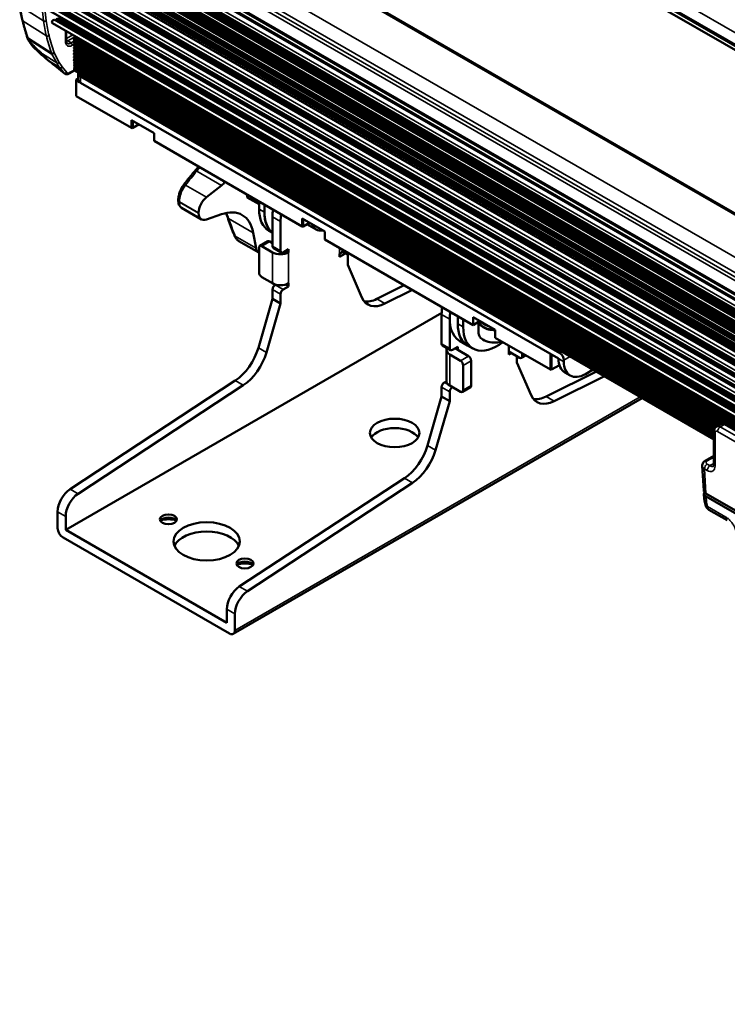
# Model space of a CAD drawing. Header units: millimetres. Extents: x 75 to 4764, y 75 to 3163.
# Tile 174 of 198: x 2796 to 2983, y 2701 to 2960. Entities that reach past the tile are written whole.
import ezdxf

# ---------------------------------------------------------------- set-up
doc = ezdxf.new("R2010")
doc.units = ezdxf.units.MM
doc.header["$LTSCALE"] = 15
doc.layers.add('Visible (ISO)', color=7, linetype='Continuous', lineweight=50)
doc.layers.add('Visible Narrow (ISO)', color=7, linetype='Continuous', lineweight=35)

msp = doc.modelspace()

# ---------------------------------------------------------------- linework, layer by layer
at = {"layer": 'Visible (ISO)'}
for p, q in [((2856.846, 3027.403), (3548.365, 2628.155)), ((3547.145, 2627.45), (2857.457, 3025.642)), ((3518.294, 2600.995), (2816.561, 3006.14)), ((3502.646, 2588.978), (2801.331, 2993.882)), ((2801.93, 2992.145), (3502.515, 2587.662)), ((2801.93, 2989.369), (3502.515, 2584.885)), ((2803.651, 2990.939), (3502.515, 2587.45)), ((2802.883, 2986.664), (3502.515, 2582.732)), ((3502.515, 2581.436), (2802.409, 2985.642)), ((3502.515, 2581.222), (2805.206, 2983.814)), ((3502.515, 2577.685), (2802.875, 2981.622)), ((3502.515, 2578.593), (2803.063, 2982.422)), ((2803.487, 2982.707), (3502.515, 2579.122)), ((2803.758, 2982.863), (3502.515, 2579.436)), ((2804.123, 2983.074), (3502.515, 2579.857)), ((2804.394, 2983.231), (3502.515, 2580.17)), ((2804.759, 2983.441), (3502.515, 2580.592)), ((2803.477, 2978.615), (3502.515, 2575.025)), ((3502.515, 2575.556), (2804.01, 2978.838)), ((2804.181, 2978.932), (3502.515, 2575.737)), ((3341.221, 2669.653), (2804.86, 2979.329)), ((3502.515, 2576.851), (2805.097, 2979.506)), ((2801.796, 2976.043), (3502.515, 2571.482)), ((2803.217, 2977.5), (3502.515, 2573.759)), ((2803.333, 2978.441), (3502.515, 2574.767)), ((2802.158, 2972.21), (3502.515, 2567.858)), ((2802.569, 2968.887), (3502.515, 2564.773)), ((2803.184, 2965.675), (3502.515, 2561.915)), ((3502.515, 2559.41), (2804.074, 2962.655)), ((3502.515, 2556.497), (2805.048, 2959.18)), ((2805.502, 2960.064), (2805.561, 2960.05)), ((2798.926, 2954.51), (2798.531, 2955.222)), ((2808.678, 2954.584), (2808.675, 2957.086)), ((2810.715, 2955.179), (2810.789, 2955.4)), ((2811.045, 2955.718), (2810.789, 2955.4)), ((3502.515, 2556.031), (2810.789, 2955.4)), ((2804.794, 2951.224), (2798.637, 2955.112)), ((2810.829, 2954.839), (2810.716, 2955.035)), ((2810.719, 2954.365), (2810.83, 2954.695)), ((2810.834, 2954.025), (2810.72, 2954.221)), ((2810.724, 2953.554), (2810.834, 2953.881)), ((2810.838, 2953.21), (2810.724, 2953.411)), ((2810.728, 2952.74), (2810.839, 2953.066)), ((2810.842, 2952.396), (2810.728, 2952.597)), ((2800.461, 2952.48), (2800.46, 2952.48)), ((2810.732, 2951.926), (2810.843, 2952.252)), ((2810.847, 2951.582), (2810.732, 2951.783)), ((2810.736, 2951.112), (2810.847, 2951.438)), ((2810.851, 2950.768), (2810.737, 2950.968)), ((2810.741, 2950.298), (2810.851, 2950.624)), ((2810.855, 2949.954), (2810.741, 2950.154)), ((2810.744, 2949.479), (2810.856, 2949.811)), ((2810.859, 2949.141), (2810.746, 2949.336)), ((2810.749, 2948.665), (2810.86, 2948.997)), ((2810.863, 2948.326), (2810.75, 2948.522)), ((2810.753, 2947.851), (2810.864, 2948.182)), ((2810.863, 2947.52), (2810.754, 2947.708)), ((2809.499, 2945.929), (2810.884, 2946.731)), ((2810.81, 2947.253), (2810.852, 2947.346)), ((2979.247, 2849.527), (2810.849, 2946.752)), ((2811.864, 2944.29), (2811.864, 2945.923)), ((2812.45, 2945.107), (2938.669, 2872.235)), ((2811.495, 2944.392), (2811.354, 2944.311)), ((2811.354, 2944.311), (2811.354, 2944.148)), ((2811.354, 2944.148), (2812.171, 2943.676)), ((2811.354, 2939.983), (2811.354, 2944.148)), ((2811.864, 2944.605), (2811.495, 2944.392)), ((2811.495, 2944.392), (2811.874, 2944.174)), ((2938.315, 2870.806), (2812.45, 2943.474)), ((2825.92, 2931.573), (2811.354, 2939.983)), ((2825.92, 2931.573), (2825.92, 2933.664)), ((2825.92, 2933.664), (2831.86, 2930.234)), ((2826.203, 2931.573), (2826.203, 2933.5)), ((2827.872, 2932.537), (2826.203, 2931.573)), ((2825.92, 2931.573), (2826.062, 2931.492)), ((2826.203, 2931.573), (2826.062, 2931.492)), ((2831.86, 2930.234), (2831.86, 2928.144)), ((2870.822, 2905.65), (2831.86, 2928.144)), ((2849.552, 2916.446), (2845.623, 2913.298)), ((2856.341, 2914.01), (2856.341, 2913.293)), ((2856.341, 2913.293), (2859.473, 2911.485)), ((2859.473, 2910.202), (2859.473, 2912.202)), ((2860.887, 2909.385), (2860.887, 2911.386)), ((2839.088, 2910.506), (2839.088, 2910.506)), ((2839.088, 2910.506), (2844.308, 2907.491)), ((2845.623, 2907.444), (2849.552, 2908.831)), ((2863.008, 2900.435), (2863.008, 2908.16)), ((2865.129, 2899.21), (2865.129, 2906.936)), ((2870.822, 2905.65), (2870.822, 2907.74)), ((2870.822, 2907.74), (2876.761, 2904.311)), ((2871.104, 2905.65), (2871.104, 2907.577)), ((2872.773, 2906.613), (2871.104, 2905.65)), ((2872.069, 2906.207), (2874.504, 2904.801)), ((2857.943, 2903.986), (2858.705, 2899.891)), ((2863.008, 2903.933), (2862.061, 2904.479)), ((2870.822, 2905.65), (2870.963, 2905.568)), ((2871.104, 2905.65), (2870.963, 2905.568)), ((2876.761, 2904.311), (2876.761, 2902.22)), ((2859.404, 2898.776), (2854.184, 2901.79)), ((2859.68, 2900.484), (2861.801, 2901.709)), ((2863.008, 2901.251), (2862.301, 2901.659)), ((2915.864, 2879.644), (2876.761, 2902.22)), ((2859.473, 2900.026), (2859.473, 2893.494)), ((2863.008, 2898.802), (2860.18, 2900.435)), ((2863.215, 2899.977), (2865.337, 2898.752)), ((2867.251, 2899.618), (2865.837, 2898.802)), ((2866.544, 2899.21), (2867.251, 2898.802)), ((2867.251, 2898.802), (2867.251, 2899.618)), ((2880.686, 2897.577), (2882.1, 2898.393)), ((2880.686, 2898.393), (2880.686, 2897.577)), ((2881.435, 2899.115), (2882.6, 2898.443)), ((2882.807, 2897.985), (2882.807, 2895.505)), ((2882.807, 2895.505), (2886.532, 2886.902)), ((2860.18, 2892.27), (2863.008, 2890.637)), ((2863.715, 2890.228), (2863.837, 2890.298)), ((2866.422, 2890.298), (2867.251, 2889.82)), ((2867.251, 2889.82), (2867.251, 2890.637)), ((2863.008, 2886.523), (2863.008, 2889.004)), ((2865.129, 2885.299), (2865.129, 2887.779)), ((2865.837, 2889.004), (2867.251, 2889.82)), ((2890.489, 2886.523), (2897.719, 2890.12)), ((2892.61, 2885.298), (2899.84, 2888.896)), ((2859.283, 2873.619), (2863.008, 2886.523)), ((2861.404, 2872.394), (2865.129, 2885.299)), ((2865.129, 2885.299), (2863.008, 2886.523)), ((2907.563, 2882.853), (2808.561, 2825.694)), ((2907.556, 2882.441), (2907.556, 2874.715)), ((2909.677, 2881.216), (2909.677, 2873.49)), ((2911.798, 2879.991), (2911.798, 2881.992)), ((2913.213, 2879.175), (2913.213, 2881.175)), ((2915.864, 2879.644), (2915.864, 2881.735)), ((2915.864, 2881.735), (2921.663, 2878.387)), ((2917.271, 2880.457), (2915.864, 2879.644)), ((2917.271, 2880.755), (2917.271, 2877.489)), ((2917.419, 2880.755), (2917.419, 2880.837)), ((2921.663, 2878.387), (2921.663, 2876.297)), ((2912.266, 2875.494), (2914.387, 2874.269)), ((2936.229, 2867.887), (2921.663, 2876.297)), ((2907.763, 2874.257), (2909.884, 2873.032)), ((2908.798, 2864.917), (2908.798, 2873.082)), ((2911.798, 2873.898), (2910.384, 2873.082)), ((2911.798, 2873.082), (2911.091, 2873.49)), ((2911.798, 2873.082), (2911.798, 2873.898)), ((2911.798, 2873.082), (2914.627, 2871.449)), ((2915.802, 2873.453), (2914.387, 2874.269)), ((2925.233, 2874.235), (2925.233, 2872.674)), ((2925.233, 2872.674), (2925.233, 2871.857)), ((2925.233, 2872.674), (2928.062, 2871.041)), ((2925.233, 2871.857), (2925.941, 2872.265)), ((2928.769, 2872.194), (2928.769, 2871.449)), ((2912.506, 2870.224), (2909.677, 2871.857)), ((2915.334, 2863.692), (2915.334, 2870.224)), ((2927.355, 2869.785), (2927.355, 2871.449)), ((2931.08, 2861.182), (2927.355, 2869.785)), ((2928.562, 2870.991), (2929.707, 2871.652)), ((2936.229, 2872.01), (2936.229, 2867.887)), ((2936.512, 2871.847), (2936.512, 2867.887)), ((2939.729, 2870.397), (2939.729, 2869.989)), ((2913.213, 2868.999), (2913.213, 2862.467)), ((2935.037, 2860.803), (2948.292, 2867.399)), ((2936.229, 2867.887), (2936.37, 2867.805)), ((2936.512, 2867.887), (2936.37, 2867.805)), ((2938.554, 2869.066), (2936.512, 2867.887)), ((2941.386, 2866.327), (2939.972, 2867.143)), ((2945.386, 2866.723), (2947.424, 2867.9)), ((2809.732, 2836.431), (2853.205, 2864.997)), ((2908.263, 2864.509), (2908.803, 2864.821)), ((2937.158, 2859.578), (2950.413, 2866.174)), ((2811.853, 2835.206), (2855.326, 2863.772)), ((2907.556, 2863.284), (2907.556, 2860.804)), ((2909.677, 2863.692), (2912.506, 2862.059)), ((2909.677, 2862.059), (2909.677, 2859.579)), ((2913.006, 2862.01), (2915.127, 2863.234)), ((2852.694, 2798.243), (2960.384, 2860.417)), ((2907.556, 2860.804), (2903.831, 2847.899)), ((2909.677, 2859.579), (2905.952, 2846.675)), ((2907.556, 2860.804), (2909.677, 2859.579)), ((2979.247, 2842.874), (2979.247, 2851.652)), ((2980.997, 2853.55), (2979.937, 2852.938)), ((2982.49, 2853.496), (3343.178, 2645.253)), ((2979.247, 2845.195), (2976.968, 2843.879)), ((2976.57, 2836.033), (2976.177, 2842.525)), ((2854.279, 2810.711), (2897.753, 2839.277)), ((2856.401, 2809.486), (2899.874, 2838.052)), ((2976.71, 2833.717), (2976.619, 2835.216)), ((2976.986, 2832.296), (2976.749, 2833.427)), ((3345.114, 2622.815), (2977.154, 2835.257)), ((2977.204, 2834.441), (3345.114, 2622.027)), ((2982.765, 2828.191), (2977.944, 2830.974)), ((2806.44, 2826.103), (2806.44, 2830.457)), ((2808.561, 2825.694), (2808.561, 2829.232)), ((2850.987, 2801.199), (2808.561, 2825.694)), ((2851.694, 2798.342), (2807.854, 2823.653)), ((2850.987, 2801.199), (2850.987, 2804.738)), ((2853.109, 2803.513), (2853.109, 2799.158))]:
    msp.add_line(p, q, dxfattribs=at)
for centre, start, end in [((2978.706, 2833.838), 183.46129, 191.84006), ((2978.944, 2832.706), 191.84006, 240)]:
    msp.add_arc(centre, 2, start, end, dxfattribs=at)
for centre, major_axis, ratio, start_param, end_param in [((2805.298, 2959.613), (-0.25, -0.433), 0.5773503, 3.3122128, 6.2831853), ((2805.643, 2960.231), (-0.1, -0.173), 0.5773503, 0.1706202, 1.2510895), ((2798.979, 2955.446), (-0.46, -0.198), 0.7480086, 6.2092667, 6.7565234), ((2810.842, 2955.181), (-0.1, -0.173), 0.5773503, 5.0485336, 5.9619759), ((2799.364, 2954.752), (-0.437, -0.242), 0.7713776, 6.2831833, 6.2832474), ((2810.847, 2954.367), (-0.1, -0.173), 0.5773503, 5.0485336, 5.9619759), ((2810.851, 2953.556), (-0.1, -0.173), 0.5773503, 5.0440866, 5.9576161), ((2810.855, 2952.742), (-0.1, -0.173), 0.5773503, 5.0440866, 5.9576161), ((2810.703, 2954.693), (0.1, 0.173), 0.5773503, 5.0485336, 5.9619759), ((2810.707, 2953.879), (0.1, 0.173), 0.5773503, 5.0440866, 5.9619759), ((2810.711, 2953.065), (0.1, 0.173), 0.5773503, 5.0440866, 5.9576161), ((2808.824, 2950.957), (-6.577, -0.063), 0.1157658, 0.1233727, 0.1234812), ((2805.136, 2951.557), (0.46, 0.198), 0.7480095, 3.6148048, 5.2204973), ((2810.859, 2951.928), (-0.1, -0.173), 0.5773503, 5.0440866, 5.9576161), ((2810.863, 2951.114), (-0.1, -0.173), 0.5773503, 5.0440866, 5.9576161), ((2810.868, 2950.3), (-0.1, -0.173), 0.5773503, 5.0440866, 5.9576161), ((2810.716, 2952.251), (0.1, 0.173), 0.5773503, 5.0440866, 5.9576161), ((2810.72, 2951.437), (0.1, 0.173), 0.5773503, 5.0440866, 5.9576161), ((2810.724, 2950.623), (0.1, 0.173), 0.5773503, 5.0440866, 5.9576161), ((2810.872, 2949.482), (-0.1, -0.173), 0.5773503, 5.049958, 5.9634875), ((2810.876, 2948.668), (-0.1, -0.173), 0.5773503, 5.049958, 5.9619938), ((2810.88, 2947.854), (-0.1, -0.173), 0.5773503, 5.0485157, 5.9634785), ((2810.737, 2947.374), (0.1, 0.173), 0.5773503, 4.8830091, 5.9634783), ((2810.728, 2949.808), (0.1, 0.173), 0.5773503, 5.049958, 5.9576161), ((2810.733, 2948.994), (0.1, 0.173), 0.5773503, 5.049958, 5.9634875), ((2810.737, 2948.179), (0.1, 0.173), 0.5773503, 5.0485157, 5.9619938), ((2811.099, 2947.185), (-0.25, -0.433), 0.5773503, 4.8830091, 6.2831853), ((2813.864, 2945.923), (-2, 0), 0.5773503, 6.0907177, 7.0685835), ((2813.864, 2944.29), (-2, 0), 0.5773503, 0, 0.7853982), ((2840.261, 2915.748), (-0.807, 0.591), 0.5974573, 0.0000249, 0.0000379), ((2847.531, 2927.303), (-7.5, -12.99), 0.5773503, 0.9770973, 1.0772391), ((2839.206, 2912.56), (-1, 0.002), 0.5759744, 6.2831724, 6.2831854), ((2839.206, 2912.466), (-1, -0.002), 0.5787228, 0, 0.0000124), ((2846.108, 2910.692), (-1.8, -3.118), 0.5773503, 4.11869, 5.495407), ((2869.726, 2914.488), (-6.25, -10.825), 0.5773503, 5.3170872, 6.2052704), ((2861.24, 2919.387), (-12.5, -21.651), 0.5773503, 5.495407, 5.5001673), ((2846.108, 2910.609), (-1.8, -3.118), 0.5773503, 5.5001673, 6.8768843), ((2847.531, 2895.641), (7.5, 12.99), 0.5773503, 5.6894863, 6.8768843), ((2868.311, 2915.305), (-6.25, -10.825), 0.5773503, 5.4977871, 6.2831853), ((2869.726, 2914.488), (-6.25, -10.825), 0.5773503, 5.4977871, 6.2052704), ((2871.847, 2913.264), (6.25, 10.825), 0.5773503, 2.1754946, 2.3561945), ((2871.847, 2913.264), (6.25, 10.825), 0.5773503, 2.1754946, 2.3561945), ((2873.968, 2912.039), (6.25, 10.825), 0.5773503, 2.1754946, 2.3561945), ((2877.504, 2909.998), (-3, -5.196), 0.5773503, 5.7939766, 6.7723941), ((2853.903, 2903.62), (-0.928, -0.372), 0.4927312, 6.2831671, 6.2831814), ((2862.301, 2900.843), (-0.5, 0.866), 0.5773503, 5.4977871, 6.2831853), ((2861.204, 2901.893), (-1.8, -3.118), 0.5773503, 5.6894863, 6.3204175), ((2860.18, 2899.618), (-0.5, 0.866), 0.5773503, 5.4977871, 7.0685835), ((2863.715, 2900.843), (-0.5, -0.866), 0.5773503, 5.4977871, 6.2831853), ((2865.129, 2900.026), (3, 0), 0.5773503, 3.9269908, 5.4977871), ((2865.837, 2899.618), (-0.5, -0.866), 0.5773503, 5.4977871, 7.0685835), ((2878.564, 2899.618), (3, 0), 0.5773503, 5.4977871, 6.1889058), ((2882.1, 2897.577), (0.5, 0.866), 0.5773503, 5.4977871, 7.0685835), ((2860.18, 2893.086), (0.5, -0.866), 0.5773503, 3.9269908, 5.4977871), ((2865.129, 2891.861), (-3, 0), 0.5773503, 0.7853982, 2.3561945), ((2863.715, 2889.412), (0.5, 0.866), 0.5773503, 0.7853982, 2.3561945), ((2865.837, 2888.187), (-0.5, -0.866), 0.5773503, 3.9269908, 5.4977871), ((2893.098, 2893.725), (-5, -8.66), 0.5773503, 5.8782935, 6.9996322), ((2890.976, 2894.95), (-5, -8.66), 0.5773503, 0.2137561, 0.7164469), ((2916.395, 2887.544), (-6.25, -10.825), 0.5773503, 5.3170872, 5.4977871), ((2918.516, 2886.319), (-6.25, -10.825), 0.5773503, 5.3170872, 6.2831853), ((2918.516, 2886.319), (-6.25, -10.825), 0.5773503, 5.3170872, 5.4977871), ((2920.637, 2885.094), (-6.25, -10.825), 0.5773503, 5.4977871, 6.2831853), ((2920.637, 2885.094), (-6.25, -10.825), 0.5773503, 5.4977871, 6.2831853), ((2921.521, 2880.755), (-4.25, 0), 0.5773503, 6.217041, 7.8872634), ((2921.521, 2880.755), (-4.103, 0), 0.5773503, 0, 1.6050199), ((2921.521, 2881.571), (4.103, 0), 0.5773503, 3.5405251, 4.3134566), ((2922.052, 2884.278), (-6.25, -10.825), 0.5773503, 5.4977871, 7.2492834), ((2921.521, 2877.489), (-4.25, 0), 0.5773503, 0, 2.030465), ((2852.718, 2872.861), (5, 8.66), 0.5773503, 3.9959421, 5.1172808), ((2854.839, 2871.636), (-5, -8.66), 0.5773503, 0.8543495, 1.9756881), ((2908.263, 2875.123), (-0.5, -0.866), 0.5773503, 5.4977871, 6.2831853), ((2911.798, 2873.082), (-3, 0), 0.5773503, 5.9886698, 7.0685835), ((2910.384, 2873.898), (-0.5, -0.866), 0.5773503, 5.4977871, 7.0685835), ((2938.669, 2871.01), (-0.75, 1.299), 0.5773503, 3.9269908, 5.4977871), ((2912.506, 2869.408), (-0.5, 0.866), 0.5773503, 3.9269908, 5.4977871), ((2914.627, 2870.632), (0.5, -0.866), 0.5773503, 0.7853982, 2.3561945), ((2928.062, 2871.857), (0.5, -0.866), 0.5773503, 5.4977871, 7.0685835), ((2943.972, 2874.072), (-4, -6.928), 0.5773503, 5.4977871, 6.2831853), ((2945.386, 2873.255), (-4, -6.928), 0.5773503, 5.4977871, 7.0685835), ((2908.263, 2863.692), (0.5, 0.866), 0.5773503, 0.7853982, 2.3561945), ((2911.798, 2864.917), (-3, 0), 0.5773503, 0, 0.7853982), ((2910.384, 2862.467), (-0.5, -0.866), 0.5773503, 3.9269908, 5.4977871), ((2912.506, 2862.876), (0.5, -0.866), 0.5773503, 5.4977871, 7.0685835), ((2914.627, 2864.1), (0.5, -0.866), 0.5773503, 0, 0.7853982), ((2937.645, 2868.005), (-5, -8.66), 0.5773503, 5.8782935, 6.9996322), ((2935.524, 2869.23), (-5, -8.66), 0.5773503, 0.2137561, 0.7164469), ((2895.181, 2848.76), (6.5, 0), 0.5773503, 0.332447, 2.8091457), ((2980.955, 2851.216), (-1.026, 1.717), 0.5671848, 6.2747576, 6.2747715), ((2897.265, 2847.141), (5, 8.66), 0.5773503, 3.9959421, 5.1172808), ((2899.387, 2845.917), (-5, -8.66), 0.5773503, 0.8543495, 1.9756881), ((2809.975, 2832.498), (2.5, 4.33), 0.5773503, 0.8543495, 2.3561945), ((2978.571, 2836.073), (-2.002, 0), 0.5766475, 0.0348641, 0.7847892), ((2812.096, 2831.274), (-2.5, -4.33), 0.5773503, 3.9959421, 5.4977871), ((2978.621, 2835.257), (-2.002, 0), 0.5766475, 5.9564525, 7.0679745), ((2835.608, 2827.633), (2.25, 0), 0.5773503, 0.3196873, 2.8219054), ((2835.608, 2826), (-4.25, 0), 0.5773503, 4.2039076, 5.2208704), ((2807.854, 2825.286), (1, -1.732), 0.5773503, 3.9269908, 5.4977871), ((2845.684, 2820.183), (8.75, 0), 0.5773503, 0.2448766, 2.8967161), ((2855.76, 2815.998), (2.25, 0), 0.5773503, 0.3196873, 2.8219054), ((2855.76, 2814.365), (-4.25, 0), 0.5773503, 4.2039076, 5.2208704), ((2854.523, 2806.779), (2.5, 4.33), 0.5773503, 0.8543495, 2.3561945), ((2856.644, 2805.554), (-2.5, -4.33), 0.5773503, 3.9959421, 5.4977871), ((2851.694, 2799.975), (1, -1.732), 0.5773503, 5.4977871, 7.0685835)]:
    msp.add_ellipse(centre, major_axis=major_axis, ratio=ratio, start_param=start_param, end_param=end_param, dxfattribs=at)
for centre, major_axis in [((2895.181, 2851.21), (6.5, 0)), ((2835.608, 2828.45), (-2.25, 0)), ((2845.684, 2822.632), (8.75, 0)), ((2855.76, 2816.815), (-2.25, 0))]:
    msp.add_ellipse(centre, major_axis=major_axis, ratio=0.5773503, dxfattribs=at)
for points, knots in [([(2797.202, 2959.862), (2797.138, 2960.115), (2797.076, 2960.37), (2796.959, 2960.885), (2796.904, 2961.145), (2796.798, 2961.669), (2796.748, 2961.933), (2796.653, 2962.466), (2796.609, 2962.734), (2796.525, 2963.275), (2796.486, 2963.547), (2796.45, 2963.822)], [6.03485908, 6.03485908, 6.03485908, 6.03485908, 6.05670175, 6.05670175, 6.07854442, 6.07854442, 6.1003871, 6.1003871, 6.12222977, 6.12222977, 6.14407244, 6.14407244, 6.14407244, 6.14407244]), ([(2797.202, 2959.862), (2797.281, 2959.549), (2797.362, 2959.238), (2797.526, 2958.617), (2797.61, 2958.308), (2797.782, 2957.694), (2797.869, 2957.388), (2798.046, 2956.779), (2798.137, 2956.475), (2798.321, 2955.872), (2798.414, 2955.572), (2798.51, 2955.273)], [0.248326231, 0.248326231, 0.248326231, 0.248326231, 0.258651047, 0.258651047, 0.268975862, 0.268975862, 0.279300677, 0.279300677, 0.289625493, 0.289625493, 0.299950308, 0.299950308, 0.299950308, 0.299950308]), ([(2808.678, 2954.584), (2808.678, 2954.431), (2808.698, 2954.295), (2808.761, 2954.088), (2808.803, 2954.013), (2808.869, 2953.933), (2808.894, 2953.91), (2808.919, 2953.892)], [0, 0, 0, 0, 0.06184067, 0.06184067, 0.12116038, 0.12116038, 0.15517438, 0.15517438, 0.15517438, 0.15517438]), ([(2809.499, 2945.929), (2809.374, 2945.857), (2809.242, 2945.796), (2809.008, 2945.733), (2808.907, 2945.72), (2808.681, 2945.727), (2808.554, 2945.76), (2808.386, 2945.845), (2808.332, 2945.88), (2808.283, 2945.919)], [0, 0, 0, 0, 0.04967381, 0.04967381, 0.08416298, 0.08416298, 0.12756749, 0.12756749, 0.15038377, 0.15038377, 0.15038377, 0.15038377]), ([(2839.455, 2916.339), (2839.642, 2916.594), (2839.832, 2916.849), (2840.217, 2917.357), (2840.412, 2917.61), (2840.807, 2918.115), (2841.007, 2918.367), (2841.412, 2918.868), (2841.617, 2919.118), (2842.032, 2919.616), (2842.242, 2919.864), (2842.454, 2920.112)], [2.864110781, 2.864110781, 2.864110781, 2.864110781, 2.879313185, 2.879313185, 2.89451559, 2.89451559, 2.909717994, 2.909717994, 2.924920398, 2.924920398, 2.940122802, 2.940122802, 2.940122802, 2.940122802]), ([(2838.206, 2912.562), (2838.207, 2912.923), (2838.252, 2913.317), (2838.408, 2914.07), (2838.514, 2914.437), (2838.766, 2915.119), (2838.913, 2915.443), (2839.193, 2915.952), (2839.32, 2916.155), (2839.455, 2916.339)], [0, 0, 0, 0, 0.12365463, 0.12365463, 0.23534122, 0.23534122, 0.34269242, 0.34269242, 0.42183459, 0.42183459, 0.42183459, 0.42183459]), ([(2838.206, 2912.562), (2838.206, 2912.555), (2838.206, 2912.549), (2838.206, 2912.536), (2838.206, 2912.529), (2838.206, 2912.516), (2838.206, 2912.51), (2838.206, 2912.497), (2838.206, 2912.49), (2838.206, 2912.477), (2838.206, 2912.471), (2838.206, 2912.464)], [3.139212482, 3.139212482, 3.139212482, 3.139212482, 3.1401645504, 3.1401645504, 3.1411166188, 3.1411166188, 3.1420686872, 3.1420686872, 3.1430207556, 3.1430207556, 3.143972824, 3.143972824, 3.143972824, 3.143972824]), ([(2839.088, 2910.506), (2838.925, 2910.6), (2838.782, 2910.726), (2838.548, 2911.018), (2838.456, 2911.185), (2838.299, 2911.59), (2838.247, 2911.837), (2838.212, 2912.217), (2838.206, 2912.339), (2838.206, 2912.464)], [0, 0, 0, 0, 0.06860788, 0.06860788, 0.14033387, 0.14033387, 0.2344101, 0.2344101, 0.27722775, 0.27722775, 0.27722775, 0.27722775]), ([(2852.975, 2903.249), (2852.848, 2903.566), (2852.723, 2903.882), (2852.477, 2904.513), (2852.356, 2904.828), (2852.118, 2905.456), (2852.001, 2905.77), (2851.771, 2906.396), (2851.658, 2906.709), (2851.435, 2907.332), (2851.326, 2907.643), (2851.219, 2907.953)], [2.864110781, 2.864110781, 2.864110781, 2.864110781, 2.879313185, 2.879313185, 2.89451559, 2.89451559, 2.909717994, 2.909717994, 2.924920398, 2.924920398, 2.940122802, 2.940122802, 2.940122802, 2.940122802]), ([(2854.184, 2901.79), (2853.923, 2901.94), (2853.688, 2902.142), (2853.277, 2902.63), (2853.103, 2902.928), (2852.975, 2903.249)], [0.00000241, 0.00000241, 0.00000241, 0.00000241, 0.10307644, 0.10307644, 0.21502016, 0.21502016, 0.21502016, 0.21502016]), ([(2979.247, 2851.652), (2979.247, 2851.861), (2979.283, 2852.072), (2979.43, 2852.437), (2979.536, 2852.601), (2979.749, 2852.812), (2979.84, 2852.881), (2979.937, 2852.938)], [0, 0, 0, 0, 0.06686096, 0.06686096, 0.1266511, 0.1266511, 0.16248798, 0.16248798, 0.16248798, 0.16248798]), ([(2980.997, 2853.55), (2981.127, 2853.625), (2981.272, 2853.677), (2981.565, 2853.732), (2981.716, 2853.734), (2982.021, 2853.694), (2982.177, 2853.648), (2982.38, 2853.556), (2982.436, 2853.527), (2982.49, 2853.496)], [0.00000355, 0.00000355, 0.00000355, 0.00000355, 0.04775832, 0.04775832, 0.09522202, 0.09522202, 0.14667799, 0.14667799, 0.16658037, 0.16658037, 0.16658037, 0.16658037]), ([(2976.177, 2842.525), (2976.168, 2842.677), (2976.186, 2842.834), (2976.271, 2843.124), (2976.337, 2843.262), (2976.512, 2843.516), (2976.624, 2843.633), (2976.818, 2843.786), (2976.891, 2843.835), (2976.968, 2843.879)], [0.00000329, 0.00000329, 0.00000329, 0.00000329, 0.04867615, 0.04867615, 0.09656056, 0.09656056, 0.14744526, 0.14744526, 0.17552981, 0.17552981, 0.17552981, 0.17552981]), ([(2979.166, 2842.472), (2979.166, 2842.472), (2979.172, 2842.479), (2979.195, 2842.523), (2979.21, 2842.563), (2979.237, 2842.686), (2979.247, 2842.773), (2979.247, 2842.874)], [0.04166478, 0.04166478, 0.04166478, 0.04166478, 0.08505017, 0.08505017, 0.13086021, 0.13086021, 0.17998123, 0.17998123, 0.17998123, 0.17998123])]:
    msp.add_open_spline(points, degree=3, knots=knots, dxfattribs=at)
for points in [[(2800.46, 2952.48), (2799.845, 2953.041), (2799.349, 2953.747), (2798.926, 2954.51)], [(2802.298, 2950.801), (2801.686, 2951.361), (2801.073, 2951.92), (2800.461, 2952.48)], [(2804.279, 2949.111), (2803.6, 2949.653), (2802.937, 2950.215), (2802.298, 2950.801)], [(2808.283, 2945.919), (2806.948, 2946.983), (2805.613, 2948.046), (2804.279, 2949.111)], [(2842.454, 2920.112), (2842.804, 2920.518), (2843.161, 2920.953), (2843.521, 2921.412)], [(2851.219, 2907.953), (2851.072, 2908.377), (2850.912, 2908.783), (2850.74, 2909.168)]]:
    msp.add_open_spline(points, degree=3, dxfattribs=at)
at = {"layer": 'Visible Narrow (ISO)'}
for p, q in [((3551.126, 2629.749), (2857.534, 3030.194)), ((3547.999, 2627.943), (2857.707, 3026.483)), ((2815.874, 3006.142), (3517.951, 2600.797)), ((2806.289, 3000.546), (3508.312, 2595.232)), ((2802.179, 2996.741), (3503.785, 2591.669)), ((2803.056, 2997.249), (3504.303, 2592.384)), ((2803.783, 2997.935), (3504.968, 2593.105)), ((2802.18, 2992.986), (3502.579, 2588.61)), ((2802.18, 2990.21), (3502.515, 2585.871)), ((2803.401, 2990.915), (3502.515, 2587.28)), ((2803.164, 2986.751), (3502.515, 2582.98)), ((2803.281, 2986.88), (3502.515, 2583.177)), ((2803.577, 2987.051), (3502.515, 2583.519)), ((2803.694, 2987.056), (3502.515, 2583.592)), ((2803.871, 2987.159), (3502.515, 2583.797)), ((2803.988, 2987.289), (3502.515, 2583.994)), ((2804.284, 2987.459), (3502.515, 2584.335)), ((2804.401, 2987.465), (3502.515, 2584.408)), ((2804.579, 2987.567), (3502.515, 2584.613)), ((2804.695, 2987.697), (3502.515, 2584.81)), ((2802.409, 2986.047), (3502.515, 2581.841)), ((2803.127, 2982.501), (3502.515, 2578.709)), ((2805.001, 2983.559), (3502.515, 2580.849)), ((2803.571, 2978.684), (3502.515, 2575.147)), ((3502.515, 2575.265), (2803.672, 2978.742)), ((3502.515, 2577.081), (2805.239, 2979.654)), ((3502.515, 2577.352), (2805.338, 2979.867)), ((2809.162, 2980.898), (3502.515, 2580.59)), ((2802.043, 2976.882), (3502.515, 2572.464)), ((2803.087, 2977.495), (3502.515, 2573.68)), ((2803.15, 2977.515), (3502.515, 2573.736)), ((2803.217, 2978.071), (3502.515, 2574.331)), ((2803.45, 2973.662), (3502.515, 2570.056)), ((2803.512, 2973.682), (3502.515, 2570.112)), ((2803.743, 2973.687), (3502.515, 2570.25)), ((2803.868, 2973.76), (3502.515, 2570.395)), ((2804.095, 2974.022), (3502.515, 2570.789)), ((2804.22, 2974.095), (3502.515, 2570.934)), ((2804.45, 2974.1), (3502.515, 2571.072)), ((2804.575, 2974.173), (3502.515, 2571.217)), ((2802.406, 2973.049), (3502.515, 2568.841)), ((2804.63, 2970.773), (3502.515, 2567.848)), ((2802.817, 2969.727), (3502.515, 2565.756)), ((2803.861, 2970.339), (3502.515, 2566.971)), ((2803.923, 2970.359), (3502.515, 2567.027)), ((2804.154, 2970.364), (3502.515, 2567.165)), ((2804.279, 2970.437), (3502.515, 2567.31)), ((2804.506, 2970.699), (3502.515, 2567.703)), ((2803.431, 2966.514), (3502.515, 2562.898)), ((2804.475, 2967.127), (3502.515, 2564.113)), ((2804.538, 2967.147), (3502.515, 2564.169)), ((2804.769, 2967.152), (3502.515, 2564.307)), ((2804.893, 2967.225), (3502.515, 2564.452)), ((2796.583, 2963.635), (2802.727, 2959.798)), ((3502.515, 2560.556), (2804.528, 2963.539)), ((3502.515, 2560.576), (2804.588, 2963.525)), ((3502.515, 2560.731), (2804.733, 2963.596)), ((3502.515, 2561.107), (2804.95, 2963.847)), ((3502.515, 2561.253), (2805.075, 2963.92)), ((3502.515, 2561.391), (2805.306, 2963.925)), ((3502.515, 2561.536), (2805.43, 2963.998)), ((3502.515, 2558.195), (2805.923, 2960.372)), ((3502.515, 2558.34), (2806.048, 2960.446)), ((3502.515, 2558.478), (2806.279, 2960.451)), ((3502.515, 2558.623), (2806.404, 2960.524)), ((3502.515, 2559.017), (2806.631, 2960.786)), ((3502.515, 2559.162), (2806.755, 2960.859)), ((3502.515, 2559.301), (2806.987, 2960.864)), ((2797.332, 2959.694), (2803.48, 2955.832)), ((3502.515, 2557.643), (2805.502, 2960.064)), ((3502.515, 2557.663), (2805.561, 2960.05)), ((3502.515, 2557.818), (2805.706, 2960.121)), ((2808.531, 2954.38), (2808.528, 2957.171)), ((2808.789, 2955.158), (2810.4, 2956.09)), ((2809.124, 2954.557), (2810.971, 2955.626)), ((2810.715, 2955.179), (3502.515, 2555.768)), ((2799.033, 2954.398), (2798.637, 2955.112)), ((2809.964, 2953.965), (2809.124, 2954.557)), ((2810.735, 2954.412), (2809.964, 2953.965)), ((2810.747, 2953.624), (2810.299, 2953.364)), ((2810.716, 2955.035), (3502.515, 2555.625)), ((2810.719, 2954.365), (3502.515, 2554.956)), ((2810.72, 2954.221), (3502.515, 2554.813)), ((2810.724, 2953.554), (3502.515, 2554.148)), ((2810.724, 2953.411), (3502.515, 2554.005)), ((2810.728, 2952.74), (3502.515, 2553.337)), ((2810.728, 2952.597), (2982.068, 2853.674)), ((2810.829, 2954.839), (3502.515, 2555.494)), ((2810.83, 2954.695), (3502.515, 2555.351)), ((2810.834, 2954.025), (3502.515, 2554.682)), ((2810.834, 2953.881), (3502.515, 2554.538)), ((2810.838, 2953.21), (3502.515, 2553.87)), ((2810.839, 2953.066), (3502.515, 2553.727)), ((2802.436, 2951.078), (2806.193, 2948.7)), ((2804.794, 2951.224), (2806.193, 2948.7)), ((2805.49, 2951.353), (2806.877, 2948.85)), ((2810.732, 2951.926), (2981.064, 2853.585)), ((2810.732, 2951.783), (2980.937, 2853.515)), ((2810.736, 2951.112), (2980.359, 2853.181)), ((2810.737, 2950.968), (2980.234, 2853.109)), ((2810.741, 2950.298), (2979.692, 2852.754)), ((2810.741, 2950.154), (2979.603, 2852.662)), ((2810.842, 2952.396), (2981.745, 2853.726)), ((2810.843, 2952.252), (2981.509, 2853.718)), ((2810.847, 2951.582), (2980.821, 2853.448)), ((2810.847, 2951.438), (2980.696, 2853.376)), ((2810.851, 2950.768), (2980.118, 2853.042)), ((2810.851, 2950.624), (2979.993, 2852.97)), ((2804.297, 2949.213), (2806.997, 2947.5)), ((2806.997, 2947.5), (2808.191, 2946.02)), ((2807.661, 2947.68), (2808.855, 2946.2)), ((2810.744, 2949.479), (2979.321, 2852.152)), ((2810.746, 2949.336), (2979.288, 2852.028)), ((2810.749, 2948.665), (2979.247, 2851.383)), ((2810.75, 2948.522), (2979.247, 2851.24)), ((2810.753, 2947.851), (2979.247, 2850.571)), ((2810.754, 2947.708), (2979.247, 2850.428)), ((2810.855, 2949.954), (2979.529, 2852.57)), ((2810.856, 2949.811), (2979.461, 2852.467)), ((2810.859, 2949.141), (2979.266, 2851.911)), ((2810.86, 2948.997), (2979.252, 2851.777)), ((2810.863, 2948.326), (2979.247, 2851.109)), ((2810.863, 2947.52), (2979.247, 2850.304)), ((2810.864, 2948.182), (2979.247, 2850.966)), ((2809.602, 2946.158), (2810.774, 2946.837)), ((2810.81, 2947.253), (2979.247, 2850.006)), ((2810.852, 2947.346), (2979.247, 2850.124)), ((2812.45, 2943.474), (2812.45, 2945.107)), ((2843.078, 2920.184), (2849.552, 2916.446)), ((2845.623, 2913.298), (2840.127, 2916.471)), ((2843.563, 2909.23), (2838.499, 2912.153)), ((2838.499, 2912.056), (2843.563, 2909.132)), ((2860.887, 2909.385), (2859.473, 2910.202)), ((2851.469, 2907.724), (2857.943, 2903.986)), ((2863.008, 2908.16), (2865.129, 2906.936)), ((2858.705, 2899.891), (2853.209, 2903.064)), ((2860.18, 2900.435), (2862.301, 2901.659)), ((2863.008, 2900.435), (2865.129, 2899.21)), ((2863.008, 2898.802), (2863.008, 2890.637)), ((2867.251, 2898.802), (2867.251, 2890.637)), ((2880.686, 2898.393), (2880.686, 2899.955)), ((2881.272, 2898.872), (2882.1, 2898.393)), ((2865.129, 2887.779), (2863.008, 2889.004)), ((2865.837, 2889.004), (2863.715, 2890.228)), ((2890.489, 2886.523), (2892.61, 2885.298)), ((2909.677, 2881.216), (2907.556, 2882.441)), ((2911.798, 2879.991), (2913.213, 2879.175)), ((2861.404, 2872.394), (2859.283, 2873.619)), ((2907.556, 2874.715), (2909.677, 2873.49)), ((2939.292, 2872.595), (2938.669, 2872.235)), ((2909.677, 2863.692), (2909.677, 2871.857)), ((2914.627, 2871.449), (2912.506, 2870.224)), ((2915.334, 2870.224), (2913.213, 2868.999)), ((2928.769, 2871.449), (2929.414, 2871.821)), ((2939.729, 2869.989), (2938.315, 2870.806)), ((2941.414, 2871.37), (2939.729, 2870.397)), ((2855.326, 2863.772), (2853.205, 2864.997)), ((2909.677, 2863.692), (2908.263, 2864.509)), ((2909.677, 2862.059), (2907.556, 2863.284)), ((2913.213, 2862.467), (2915.334, 2863.692)), ((2853.109, 2799.158), (2959.799, 2860.756)), ((2935.037, 2860.803), (2937.158, 2859.578)), ((2980.223, 2851.581), (3340.911, 2643.338)), ((2981.99, 2853.446), (2980.93, 2852.834)), ((2980.93, 2852.834), (3341.618, 2644.591)), ((2981.99, 2853.446), (3342.678, 2645.203)), ((2979.541, 2842.437), (2979.541, 2851.215)), ((2905.952, 2846.675), (2903.831, 2847.899)), ((2979.247, 2844.857), (2977.468, 2843.83)), ((2976.761, 2841.761), (2977.492, 2841.339)), ((2977.154, 2835.257), (2976.761, 2841.761)), ((2977.468, 2843.014), (2978.199, 2842.592)), ((2978.199, 2842.592), (2979.247, 2843.197)), ((2899.874, 2838.052), (2897.753, 2839.277)), ((2809.732, 2836.431), (2811.853, 2835.206)), ((2977.293, 2832.965), (2977.204, 2834.441)), ((2977.53, 2831.833), (2977.293, 2832.965)), ((2982.352, 2829.05), (2977.53, 2831.833)), ((2806.44, 2830.457), (2808.561, 2829.232)), ((2854.279, 2810.711), (2856.401, 2809.486)), ((2850.987, 2804.738), (2853.109, 2803.513))]:
    msp.add_line(p, q, dxfattribs=at)
for centre, major_axis, ratio, start_param, end_param in [((2996.116, 3103.01), (138.106, 239.206), 0.5773503, 2.3610181, 2.4965918), ((2996.482, 3102.799), (137.856, 238.773), 0.5773503, 2.4381085, 2.4965918), ((2831.603, 2989.568), (25.008, 43.316), 0.5773503, 2.4965918, 2.6058051), ((2797.686, 2959.985), (-0.485, -0.123), 0.7020783, 0, 0.5904206), ((2887.391, 3038.2), (65.718, 113.828), 0.5773503, 2.6058051, 2.6574762), ((2803.09, 2960.05), (0.496, 0.065), 0.6524618, 3.8113102, 5.4170131), ((2837.967, 2985.894), (25.166, 43.588), 0.5773503, 2.4965918, 2.6058051), ((2838.333, 2985.683), (24.916, 43.155), 0.5773503, 2.4965918, 2.6058051), ((2803.835, 2956.123), (0.485, 0.123), 0.7020783, 3.7320132, 5.3377161), ((2893.755, 3034.526), (65.876, 114.1), 0.5773503, 2.6058051, 2.6576557), ((2894.121, 3034.314), (65.626, 113.667), 0.5773503, 2.6058051, 2.65737), ((2809.142, 2954.954), (-0.25, 0.433), 0.5766082, 0.7847568, 2.3031928), ((2799.364, 2954.752), (-0.437, -0.242), 0.7713776, 0.0000641, 0.3991805), ((2808.178, 2954.584), (0.5, 0.001), 0.5780913, 5.4971441, 6.2831853), ((2809.945, 2953.569), (-0.25, 0.433), 0.5766082, 3.9263494, 5.4447866), ((2808.824, 2950.957), (-6.577, -0.063), 0.1157658, 6.0417002, 6.406558), ((2809.154, 2949.421), (-4.901, -0.269), 0.0872166, 6.1440282, 6.3806848), ((2806.523, 2949.054), (-0.437, -0.242), 0.7713776, 0.3992036, 2.0049065), ((2819.129, 2963.41), (-10.166, -17.607), 0.5773503, 5.949192, 6.0640346), ((2819.495, 2963.199), (-9.916, -17.175), 0.5773503, 5.949192, 6.0640346), ((2807.307, 2947.884), (-0.389, -0.314), 0.796968, 0.2633719, 1.8690748), ((2808.502, 2946.404), (-0.389, -0.314), 0.7969703, 0.263366, 1.8690581), ((2809.248, 2946.362), (0.25, -0.433), 0.5766082, 6.283185, 7.0679421), ((2906.832, 2898.056), (-75.36, -14.028), 0.6767752, 5.583183, 5.659195), ((2843.213, 2919.46), (-0.758, 0.652), 0.5630678, 5.3236354, 6.2831861), ((2840.262, 2915.748), (-0.807, 0.591), 0.5974573, 5.2785547, 6.2831853), ((2839.206, 2912.56), (-1, 0.002), 0.5759744, 0, 0.7865854), ((2839.206, 2912.466), (-1, -0.002), 0.5787228, 0.0000124, 0.7842052), ((2856.176, 2922.311), (-12.5, -21.651), 0.5773503, 5.495407, 5.5001673), ((2852.164, 2908.28), (-0.945, -0.327), 0.5475531, 0, 0.5774346), ((2902.509, 2888.165), (47.939, -59.814), 0.4567734, 4.0493478, 4.1253598), ((2853.903, 2903.62), (-0.928, -0.371), 0.4927312, 0.0000143, 0.552618), ((2980.247, 2851.652), (-1, 0), 0.6169214, 6.2831827, 7.0691925), ((2980.955, 2851.216), (-1.026, 1.717), 0.5671848, 5.4893592, 6.2747576), ((2980.93, 2852.018), (-0.5, -0.866), 0.5773503, 3.9269908, 5.5326937), ((2982.015, 2851.828), (-1.026, 1.717), 0.5671972, 5.4893438, 6.2747547), ((2981.99, 2852.63), (0.5, 0.866), 0.5773503, 0, 0.7853982), ((2977.468, 2843.013), (-0.5, 0.866), 0.5773503, 5.4977871, 6.2831882), ((2978.176, 2842.605), (-2, -0.06), 0.5769982, 0.0174716, 0.7673681), ((2977.468, 2842.197), (-0.5, -0.866), 0.5773503, 3.9269908, 5.5326937), ((2978.199, 2841.775), (-0.5, -0.866), 0.5773503, 3.9269907, 5.5326937), ((2980.247, 2842.874), (-1, 0), 0.6169214, 0, 0.7860072), ((2978.706, 2833.838), (-1.996, -0.121), 0.5766475, 0, 0.749925), ((2978.706, 2833.838), (-1.957, -0.41), 0.4520604, 0, 0.6742088), ((2978.944, 2832.706), (-1.957, -0.41), 0.4520604, 0, 0.6742088), ((2978.944, 2832.706), (-1, -1.732), 0.5773503, 5.5326937, 6.2831853), ((2983.765, 2829.923), (-1, -1.732), 0.5773503, 5.5326937, 6.2829951)]:
    msp.add_ellipse(centre, major_axis=major_axis, ratio=ratio, start_param=start_param, end_param=end_param, dxfattribs=at)
for points in [[(2808.677, 2955.1), (2808.713, 2955.117), (2808.751, 2955.136), (2808.789, 2955.158)], [(2804.297, 2949.213), (2804.134, 2949.357), (2803.812, 2949.65), (2803.34, 2950.106), (2802.879, 2950.58), (2802.582, 2950.91), (2802.436, 2951.078)]]:
    msp.add_open_spline(points, degree=3, dxfattribs=at)
for points, knots in [([(2800.46, 2952.48), (2800.357, 2952.574), (2800.258, 2952.673), (2800.161, 2952.777), (2800.037, 2952.91), (2799.915, 2953.053), (2799.79, 2953.214), (2799.666, 2953.376), (2799.539, 2953.555), (2799.413, 2953.752), (2799.286, 2953.948), (2799.16, 2954.163), (2799.033, 2954.398)], [0.76366988, 0.76366988, 0.76366988, 0.76366988, 0.8125, 0.8125, 0.8125, 0.875, 0.875, 0.875, 0.9375, 0.9375, 0.9375, 0.99999974, 0.99999974, 0.99999974, 0.99999974]), ([(2802.436, 2951.078), (2802.143, 2951.365), (2801.499, 2951.993), (2800.354, 2953.111), (2799.491, 2953.952), (2799.033, 2954.398)], [0, 0, 0, 0, 0.33333333, 0.66666667, 0.99999927, 0.99999927, 0.99999927, 0.99999927]), ([(2810.299, 2953.364), (2810.141, 2953.273), (2809.989, 2953.209), (2809.844, 2953.17), (2809.698, 2953.13), (2809.559, 2953.115), (2809.428, 2953.125), (2809.298, 2953.135), (2809.177, 2953.169), (2809.069, 2953.227), (2808.961, 2953.285), (2808.866, 2953.366), (2808.786, 2953.475), (2808.705, 2953.583), (2808.64, 2953.718), (2808.597, 2953.87), (2808.553, 2954.021), (2808.532, 2954.19), (2808.531, 2954.38)], [0, 0, 0, 0, 0.1666667, 0.1666667, 0.1666667, 0.3333333, 0.3333333, 0.3333333, 0.5, 0.5, 0.5, 0.6666667, 0.6666667, 0.6666667, 0.8333333, 0.8333333, 0.8333333, 1, 1, 1, 1]), ([(2808.689, 2954.388), (2808.709, 2954.392), (2808.729, 2954.397), (2808.749, 2954.402), (2808.864, 2954.432), (2808.992, 2954.482), (2809.124, 2954.557)], [0.80426975, 0.80426975, 0.80426975, 0.80426975, 0.83333333, 0.83333333, 0.83333333, 1, 1, 1, 1]), ([(2809.964, 2953.965), (2809.841, 2953.892), (2809.719, 2953.839), (2809.603, 2953.807), (2809.487, 2953.774), (2809.377, 2953.762), (2809.273, 2953.769), (2809.17, 2953.777), (2809.073, 2953.804), (2808.987, 2953.85), (2808.964, 2953.863), (2808.941, 2953.877), (2808.919, 2953.892)], [0, 0, 0, 0, 0.16666667, 0.16666667, 0.16666667, 0.33333333, 0.33333333, 0.33333333, 0.5, 0.5, 0.5, 0.54487562, 0.54487562, 0.54487562, 0.54487562]), ([(2808.191, 2946.02), (2807.746, 2946.384), (2806.865, 2947.107), (2805.568, 2948.171), (2804.718, 2948.868), (2804.297, 2949.213)], [0.00001015, 0.00001015, 0.00001015, 0.00001015, 0.33333333, 0.66666667, 1, 1, 1, 1]), ([(2808.191, 2946.02), (2808.203, 2946.002), (2808.217, 2945.984), (2808.234, 2945.965), (2808.248, 2945.95), (2808.264, 2945.934), (2808.283, 2945.919)], [0.00010519, 0.00010519, 0.00010519, 0.00010519, 0.09090909, 0.09090909, 0.09090909, 0.16668131, 0.16668131, 0.16668131, 0.16668131]), ([(2808.855, 2946.2), (2808.869, 2946.183), (2808.883, 2946.166), (2808.901, 2946.149), (2808.918, 2946.131), (2808.937, 2946.114), (2808.958, 2946.098), (2808.98, 2946.082), (2809.003, 2946.067), (2809.028, 2946.055), (2809.053, 2946.043), (2809.079, 2946.034), (2809.107, 2946.028), (2809.134, 2946.022), (2809.163, 2946.019), (2809.191, 2946.019), (2809.22, 2946.018), (2809.248, 2946.021), (2809.274, 2946.026), (2809.301, 2946.03), (2809.327, 2946.037), (2809.351, 2946.044), (2809.375, 2946.051), (2809.399, 2946.06), (2809.421, 2946.069), (2809.443, 2946.077), (2809.464, 2946.087), (2809.485, 2946.096), (2809.505, 2946.106), (2809.525, 2946.116), (2809.545, 2946.126), (2809.564, 2946.137), (2809.583, 2946.147), (2809.602, 2946.158)], [0.00000301, 0.00000301, 0.00000301, 0.00000301, 0.09090909, 0.09090909, 0.09090909, 0.18181818, 0.18181818, 0.18181818, 0.27272727, 0.27272727, 0.27272727, 0.36363636, 0.36363636, 0.36363636, 0.45454545, 0.45454545, 0.45454545, 0.54545455, 0.54545455, 0.54545455, 0.63636364, 0.63636364, 0.63636364, 0.72727273, 0.72727273, 0.72727273, 0.81818182, 0.81818182, 0.81818182, 0.90909091, 0.90909091, 0.90909091, 1, 1, 1, 1]), ([(2843.895, 2921.196), (2843.824, 2921.105), (2843.754, 2921.015), (2843.684, 2920.927), (2843.476, 2920.666), (2843.276, 2920.42), (2843.078, 2920.184)], [0.946477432, 0.946477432, 0.946477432, 0.946477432, 0.96, 0.96, 0.96, 1, 1, 1, 1]), ([(2840.127, 2916.471), (2839.994, 2916.317), (2839.865, 2916.146), (2839.744, 2915.965), (2839.622, 2915.784), (2839.508, 2915.595), (2839.398, 2915.391), (2839.288, 2915.187), (2839.183, 2914.968), (2839.088, 2914.745), (2838.993, 2914.522), (2838.908, 2914.294), (2838.836, 2914.074), (2838.765, 2913.854), (2838.706, 2913.642), (2838.658, 2913.431), (2838.609, 2913.221), (2838.571, 2913.012), (2838.543, 2912.798), (2838.515, 2912.584), (2838.499, 2912.365), (2838.499, 2912.153)], [0.00000001, 0.00000001, 0.00000001, 0.00000001, 0.14285714, 0.14285714, 0.14285714, 0.28571429, 0.28571429, 0.28571429, 0.42857143, 0.42857143, 0.42857143, 0.57142857, 0.57142857, 0.57142857, 0.71428571, 0.71428571, 0.71428571, 0.85714286, 0.85714286, 0.85714286, 1, 1, 1, 1]), ([(2838.499, 2912.056), (2838.499, 2911.863), (2838.513, 2911.683), (2838.538, 2911.522), (2838.563, 2911.36), (2838.599, 2911.217), (2838.647, 2911.087), (2838.695, 2910.958), (2838.754, 2910.843), (2838.824, 2910.748), (2838.894, 2910.653), (2838.973, 2910.577), (2839.063, 2910.52), (2839.071, 2910.515), (2839.08, 2910.51), (2839.088, 2910.506)], [0, 0, 0, 0, 0.14285714, 0.14285714, 0.14285714, 0.28571429, 0.28571429, 0.28571429, 0.42857143, 0.42857143, 0.42857143, 0.57142857, 0.57142857, 0.57142857, 0.58426656, 0.58426656, 0.58426656, 0.58426656]), ([(2850.861, 2909.192), (2850.902, 2909.107), (2850.944, 2909.019), (2850.985, 2908.928), (2851.063, 2908.757), (2851.142, 2908.574), (2851.222, 2908.374), (2851.303, 2908.175), (2851.386, 2907.958), (2851.469, 2907.724)], [0.89864862, 0.89864862, 0.89864862, 0.89864862, 0.92, 0.92, 0.92, 0.96, 0.96, 0.96, 1, 1, 1, 1]), ([(2853.209, 2903.064), (2853.277, 2902.869), (2853.36, 2902.689), (2853.456, 2902.53), (2853.552, 2902.37), (2853.659, 2902.23), (2853.78, 2902.105), (2853.902, 2901.981), (2854.038, 2901.874), (2854.184, 2901.79)], [0.00000001, 0.00000001, 0.00000001, 0.00000001, 0.14285714, 0.14285714, 0.14285714, 0.28571429, 0.28571429, 0.28571429, 0.42850248, 0.42850248, 0.42850248, 0.42850248]), ([(2979.541, 2851.215), (2979.541, 2851.247), (2979.542, 2851.279), (2979.546, 2851.309), (2979.55, 2851.339), (2979.555, 2851.367), (2979.562, 2851.395), (2979.57, 2851.423), (2979.579, 2851.45), (2979.591, 2851.476), (2979.603, 2851.502), (2979.617, 2851.527), (2979.635, 2851.55), (2979.653, 2851.574), (2979.674, 2851.596), (2979.699, 2851.614), (2979.723, 2851.632), (2979.75, 2851.647), (2979.777, 2851.657), (2979.804, 2851.667), (2979.831, 2851.673), (2979.858, 2851.677), (2979.884, 2851.68), (2979.91, 2851.68), (2979.936, 2851.678), (2979.962, 2851.676), (2979.989, 2851.672), (2980.017, 2851.666), (2980.046, 2851.659), (2980.076, 2851.65), (2980.11, 2851.637), (2980.144, 2851.623), (2980.182, 2851.605), (2980.223, 2851.581)], [0, 0, 0, 0, 0.0909091, 0.0909091, 0.0909091, 0.1818182, 0.1818182, 0.1818182, 0.2727273, 0.2727273, 0.2727273, 0.3636364, 0.3636364, 0.3636364, 0.4545455, 0.4545455, 0.4545455, 0.5454545, 0.5454545, 0.5454545, 0.6363636, 0.6363636, 0.6363636, 0.7272727, 0.7272727, 0.7272727, 0.8181818, 0.8181818, 0.8181818, 0.9090909, 0.9090909, 0.9090909, 1, 1, 1, 1]), ([(2977.468, 2843.83), (2977.437, 2843.812), (2977.408, 2843.793), (2977.382, 2843.773), (2977.356, 2843.753), (2977.331, 2843.733), (2977.309, 2843.71), (2977.287, 2843.688), (2977.267, 2843.665), (2977.249, 2843.639), (2977.231, 2843.614), (2977.215, 2843.587), (2977.203, 2843.558), (2977.191, 2843.529), (2977.182, 2843.498), (2977.178, 2843.464), (2977.173, 2843.431), (2977.174, 2843.395), (2977.181, 2843.358), (2977.188, 2843.321), (2977.202, 2843.283), (2977.223, 2843.244), (2977.245, 2843.205), (2977.275, 2843.166), (2977.315, 2843.127), (2977.355, 2843.088), (2977.405, 2843.05), (2977.468, 2843.014)], [0, 0, 0, 0, 0.1111111, 0.1111111, 0.1111111, 0.2222222, 0.2222222, 0.2222222, 0.3333333, 0.3333333, 0.3333333, 0.4444444, 0.4444444, 0.4444444, 0.5555556, 0.5555556, 0.5555556, 0.6666667, 0.6666667, 0.6666667, 0.7777778, 0.7777778, 0.7777778, 0.8888889, 0.8888889, 0.8888889, 1, 1, 1, 1]), ([(2977.492, 2841.339), (2977.743, 2841.194), (2977.973, 2841.108), (2978.186, 2841.07), (2978.399, 2841.032), (2978.596, 2841.041), (2978.761, 2841.088), (2978.927, 2841.136), (2979.061, 2841.221), (2979.172, 2841.334), (2979.283, 2841.447), (2979.371, 2841.586), (2979.435, 2841.767), (2979.5, 2841.947), (2979.541, 2842.169), (2979.541, 2842.437)], [0, 0, 0, 0, 0.2, 0.2, 0.2, 0.4, 0.4, 0.4, 0.6, 0.6, 0.6, 0.8, 0.8, 0.8, 1, 1, 1, 1]), ([(2978.199, 2842.592), (2978.362, 2842.498), (2978.517, 2842.438), (2978.66, 2842.412), (2978.802, 2842.385), (2978.932, 2842.391), (2979.04, 2842.422), (2979.086, 2842.435), (2979.129, 2842.453), (2979.169, 2842.475)], [0, 0, 0, 0, 0.2, 0.2, 0.2, 0.4, 0.4, 0.4, 0.48586935, 0.48586935, 0.48586935, 0.48586935]), ([(2985.184, 2824.971), (2985.108, 2825.334), (2984.995, 2825.683), (2984.855, 2826.021), (2984.714, 2826.358), (2984.545, 2826.684), (2984.365, 2826.981), (2984.184, 2827.278), (2983.992, 2827.545), (2983.789, 2827.791), (2983.586, 2828.038), (2983.373, 2828.263), (2983.135, 2828.475), (2982.897, 2828.687), (2982.634, 2828.887), (2982.352, 2829.05)], [0, 0, 0, 0, 0.2, 0.2, 0.2, 0.4, 0.4, 0.4, 0.6, 0.6, 0.6, 0.8, 0.8, 0.8, 1, 1, 1, 1])]:
    msp.add_open_spline(points, degree=3, knots=knots, dxfattribs=at)

doc.saveas('drawing.dxf')
